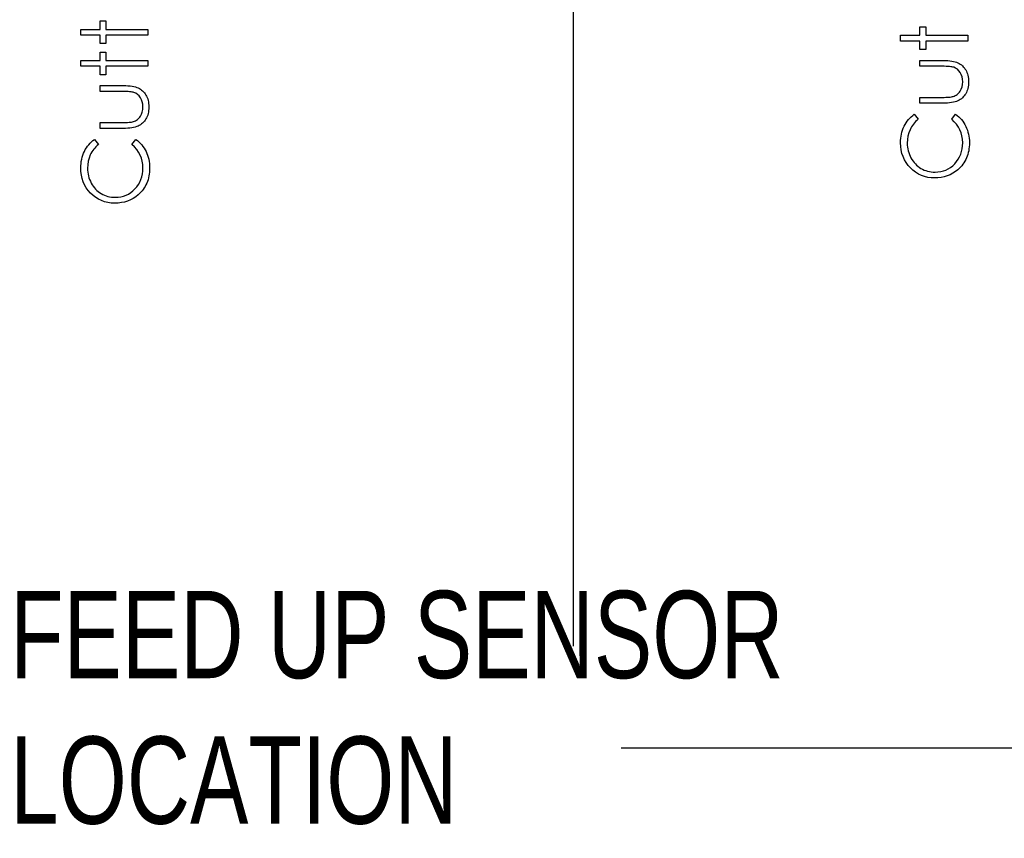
# Model space of a CAD drawing. Header units: inches. Extents: x 0.1 to 87.3, y 0.1 to 33.9.
# Tile 107 of 161: x 26.8 to 28.2, y 19.3 to 20.5. Entities that reach past the tile are written whole.
import ezdxf

# ---------------------------------------------------------------- set-up
doc = ezdxf.new("R2010")
doc.units = ezdxf.units.IN
doc.header["$MEASUREMENT"] = 0
doc.layers.add('BOARDER_2', color=5, linetype='Continuous', lineweight=35)
for name, color, linetype in [('DIMENSIONS', 171, 'Continuous'), ('NOTES', 5, 'Continuous'), ('STATION_LINES', 231, 'Continuous')]:
    doc.layers.add(name, color=color, linetype=linetype)
doc.styles.add('SLDTEXTSTYLE0', font='TXT', dxfattribs={"width": 0.75})
doc.dimstyles.new('SLDDIMSTYLE3', dxfattribs={"dimtxt": 0.125, "dimasz": 0.13, "dimexe": 0, "dimexo": 0.0625, "dimgap": 0.03125, "dimtad": 0, "dimtih": 1, "dimtoh": 1, "dimdec": 4, "dimlfac": 1.333333, "dimrnd": 1e-09, "dimzin": 12, "dimdsep": 46, "dimtxsty": 'SLDTEXTSTYLE0', "dimsah": 1, "dimcen": 0.09, "dimadec": 0, "dimazin": 3, "dimtfac": 1, "dimtdec": 4, "dimtofl": 0, "dimtmove": 0, "dimatfit": 3, "dimfxl": 0, "dimfrac": 2, "dimtolj": 1, "dimtzin": 12, "dimarcsym": 0})
doc.dimstyles.new('SLDDIMSTYLE4', dxfattribs={"dimtxt": 0.18, "dimasz": 0.13, "dimexe": 0, "dimexo": 0.0625, "dimgap": 0, "dimtad": 0, "dimtih": 1, "dimtoh": 1, "dimdec": 0, "dimrnd": 1e-09, "dimzin": 0, "dimdsep": 46, "dimtxsty": 'Standard', "dimsah": 1, "dimcen": 0.09, "dimadec": 0, "dimazin": 0, "dimtfac": 0.13, "dimtdec": 0, "dimtofl": 0, "dimtmove": 0, "dimatfit": 3, "dimfxl": 0, "dimfrac": 2, "dimtolj": 1, "dimtzin": 0, "dimarcsym": 0})
doc.dimstyles.new('SLDDIMSTYLE5', dxfattribs={"dimtxt": 0.18, "dimasz": 0.04, "dimexe": 0, "dimexo": 0.0625, "dimgap": 0, "dimtad": 0, "dimtih": 1, "dimtoh": 1, "dimdec": 0, "dimrnd": 1e-09, "dimzin": 0, "dimdsep": 46, "dimtxsty": 'Standard', "dimblk1": 'DOT', "dimblk2": 'DOT', "dimsah": 1, "dimcen": 0.09, "dimadec": 0, "dimazin": 0, "dimtfac": 0.04, "dimtdec": 0, "dimtofl": 0, "dimtmove": 0, "dimatfit": 3, "dimldrblk": 'DOT', "dimfxl": 0, "dimfrac": 2, "dimtolj": 1, "dimtzin": 0, "dimarcsym": 0})

# ---------------------------------------------------------------- blocks, each defined once
blk = doc.blocks.new('_D_6')
at = {"layer": 'DIMENSIONS'}
for p, q in [((1.8075, 22.5336), (1.8075, 18.1371)), ((31.7987, 22.2074), (31.7987, 18.1371)), ((1.8075, 18.2621), (17.0853, 18.2621)), ((31.7987, 18.2621), (17.7325, 18.2621))]:
    blk.add_line(p, q, dxfattribs=at)
for centre, start, end in [((17.3071, 18.2494), 153.4349, 206.5651), ((17.5106, 18.2494), 333.4349, 26.5651)]:
    blk.add_arc(centre, 0.2219, start, end, dxfattribs=at)
for points in [[(1.8075, 18.2621), (1.9375, 18.2421), (1.9375, 18.2821)], [(31.7987, 18.2621), (31.6687, 18.2821), (31.6687, 18.2421)]]:
    blk.add_solid(points, dxfattribs=at)
at = {"layer": 'DIMENSIONS', "insert": (17.1087, 18.3113), "char_height": 0.125, "attachment_point": 1, "style": 'SLDTEXTSTYLE0'}
blk.add_mtext('39.9883', dxfattribs=at)
blk = doc.blocks.new('_Dot')
at = {"color": 0, "linetype": 'ByBlock', "lineweight": -2}
blk.add_line((-0.5, 0), (-1, 0), dxfattribs=at)
at = {"color": 0, "linetype": 'ByBlock', "const_width": 0.5}
blk.add_lwpolyline([(-0.25, 0, 1), (0.25, 0, 1)], format="xyb", close=True, dxfattribs=at)

msp = doc.modelspace()

# ---------------------------------------------------------------- linework, layer by layer
at = {"color": 7, "linetype": 'Continuous', "flags": 128}
for points in [[(26.915825, 20.475216), (26.915825, 20.483629), (26.915825, 20.483629), (26.943469, 20.483629), (26.943469, 20.483629), (26.943469, 20.495649), (26.943469, 20.495649), (26.951883, 20.495649), (26.951883, 20.495649), (26.951883, 20.483629), (26.951883, 20.483629), (27.011979, 20.483629), (27.011979, 20.483629), (27.011979, 20.475216), (27.011979, 20.475216), (26.951883, 20.475216), (26.951883, 20.475216), (26.951883, 20.463197), (26.951883, 20.463197), (26.943469, 20.463197), (26.943469, 20.463197), (26.943469, 20.475216), (26.943469, 20.475216), (26.915825, 20.475216)], [(28.089577, 20.466802), (28.089575, 20.475216), (28.089575, 20.475216), (28.117219, 20.475216), (28.117219, 20.475216), (28.117219, 20.487235), (28.117219, 20.487235), (28.125633, 20.487235), (28.125633, 20.487235), (28.125633, 20.475216), (28.125633, 20.475216), (28.185729, 20.475216), (28.185729, 20.475216), (28.185729, 20.466802), (28.185729, 20.466802), (28.125633, 20.466802), (28.125633, 20.466802), (28.125633, 20.454783), (28.125633, 20.454783), (28.117219, 20.454783), (28.117219, 20.454783), (28.117219, 20.466802), (28.117219, 20.466802), (28.089575, 20.466802)], [(26.915825, 20.430745), (26.915825, 20.439158), (26.915825, 20.439158), (26.943469, 20.439158), (26.943469, 20.439158), (26.943469, 20.451177), (26.943469, 20.451177), (26.951883, 20.451177), (26.951883, 20.451177), (26.951883, 20.439158), (26.951883, 20.439158), (27.011979, 20.439158), (27.011979, 20.439158), (27.011979, 20.430745), (27.011979, 20.430745), (26.951883, 20.430745), (26.951883, 20.430745), (26.951883, 20.418725), (26.951883, 20.418725), (26.943469, 20.418725), (26.943469, 20.418725), (26.943469, 20.430745), (26.943469, 20.430745), (26.915825, 20.430745)], [(28.117221, 20.37786), (28.117219, 20.386274), (28.117219, 20.386274), (28.148995, 20.386274), (28.148995, 20.386274), (28.151793, 20.386292), (28.154348, 20.386349), (28.156695, 20.386461), (28.158817, 20.386612), (28.160695, 20.386799), (28.162367, 20.387025), (28.163794, 20.387288), (28.165015, 20.387607), (28.165015, 20.387607), (28.166536, 20.38817), (28.167982, 20.388828), (28.169334, 20.389616), (28.170611, 20.390499), (28.171813, 20.391513), (28.172921, 20.39264), (28.173954, 20.393861), (28.174893, 20.395213), (28.17647, 20.398161), (28.177616, 20.401392), (28.178292, 20.404885), (28.178517, 20.408641), (28.178517, 20.408641), (28.178292, 20.412397), (28.177635, 20.415852), (28.176527, 20.419007), (28.174987, 20.421862), (28.17309, 20.42436), (28.170893, 20.426444), (28.168433, 20.428116), (28.165691, 20.429355), (28.165691, 20.429355), (28.164564, 20.429674), (28.163174, 20.429956), (28.161503, 20.4302), (28.15955, 20.430407), (28.157315, 20.430557), (28.154817, 20.430651), (28.152038, 20.430726), (28.148995, 20.430745), (28.148995, 20.430745), (28.117219, 20.430745), (28.117219, 20.430745), (28.117219, 20.439158), (28.117219, 20.439158), (28.150573, 20.439158), (28.150573, 20.439158), (28.153972, 20.439102), (28.157165, 20.438952), (28.160151, 20.438689), (28.162911, 20.438313), (28.165447, 20.437844), (28.167757, 20.437261), (28.16986, 20.436567), (28.171757, 20.435778), (28.173484, 20.434876), (28.175118, 20.433881), (28.176658, 20.432754), (28.178104, 20.431552), (28.179438, 20.430219), (28.180696, 20.428792), (28.181842, 20.427252), (28.182893, 20.425599), (28.183832, 20.423852), (28.184659, 20.421993), (28.185353, 20.420021), (28.185917, 20.417956), (28.186368, 20.415758), (28.186687, 20.413467), (28.186875, 20.411082), (28.186931, 20.408565), (28.186931, 20.408565), (28.186875, 20.406068), (28.186687, 20.403664), (28.186368, 20.401373), (28.185917, 20.399175), (28.185353, 20.397091), (28.184659, 20.395119), (28.183832, 20.393241), (28.182893, 20.391476), (28.181842, 20.389823), (28.180677, 20.388264), (28.179438, 20.386818), (28.178086, 20.385485), (28.176621, 20.384264), (28.175062, 20.383156), (28.173409, 20.382142), (28.171663, 20.381241), (28.169747, 20.380452), (28.167606, 20.379757), (28.165221, 20.379175), (28.16263, 20.378705), (28.159794, 20.37833), (28.156751, 20.378067), (28.153465, 20.377916), (28.149953, 20.37786), (28.149953, 20.37786), (28.117219, 20.37786)], [(26.943471, 20.341802), (26.943469, 20.350216), (26.943469, 20.350216), (26.975245, 20.350216), (26.975245, 20.350216), (26.978043, 20.350235), (26.980598, 20.350291), (26.982945, 20.350404), (26.985067, 20.350554), (26.986945, 20.350742), (26.988617, 20.350967), (26.990044, 20.35123), (26.991265, 20.351549), (26.991265, 20.351549), (26.992786, 20.352113), (26.994232, 20.35277), (26.995584, 20.353559), (26.996861, 20.354441), (26.998063, 20.355456), (26.999171, 20.356582), (27.000204, 20.357803), (27.001143, 20.359155), (27.00272, 20.362104), (27.003866, 20.365334), (27.004542, 20.368827), (27.004767, 20.372583), (27.004767, 20.372583), (27.004542, 20.376339), (27.003885, 20.379794), (27.002777, 20.38295), (27.001237, 20.385804), (26.99934, 20.388302), (26.997143, 20.390386), (26.994683, 20.392058), (26.991941, 20.393297), (26.991941, 20.393297), (26.990814, 20.393617), (26.989424, 20.393898), (26.987753, 20.394142), (26.9858, 20.394349), (26.983565, 20.394499), (26.981067, 20.394593), (26.978288, 20.394668), (26.975245, 20.394687), (26.975245, 20.394687), (26.943469, 20.394687), (26.943469, 20.394687), (26.943469, 20.4031), (26.943469, 20.4031), (26.976823, 20.4031), (26.976823, 20.4031), (26.980222, 20.403044), (26.983415, 20.402894), (26.986401, 20.402631), (26.989161, 20.402255), (26.991697, 20.401786), (26.994007, 20.401204), (26.99611, 20.400509), (26.998007, 20.39972), (26.999734, 20.398819), (27.001368, 20.397823), (27.002908, 20.396696), (27.004354, 20.395495), (27.005688, 20.394161), (27.006946, 20.392734), (27.008092, 20.391194), (27.009143, 20.389541), (27.010082, 20.387795), (27.010909, 20.385936), (27.011603, 20.383964), (27.012167, 20.381898), (27.012618, 20.379701), (27.012937, 20.377409), (27.013125, 20.375024), (27.013181, 20.372508), (27.013181, 20.372508), (27.013125, 20.37001), (27.012937, 20.367606), (27.012618, 20.365315), (27.012167, 20.363118), (27.011603, 20.361033), (27.010909, 20.359061), (27.010082, 20.357183), (27.009143, 20.355418), (27.008092, 20.353765), (27.006927, 20.352207), (27.005688, 20.35076), (27.004336, 20.349427), (27.002871, 20.348206), (27.001312, 20.347098), (26.999659, 20.346084), (26.997913, 20.345183), (26.995997, 20.344394), (26.993856, 20.343699), (26.991471, 20.343117), (26.98888, 20.342648), (26.986044, 20.342272), (26.983001, 20.342009), (26.979715, 20.341859), (26.976203, 20.341802), (26.976203, 20.341802), (26.943469, 20.341802)], [(28.109183, 20.362235), (28.114816, 20.354873), (28.114816, 20.354873), (28.112956, 20.353277), (28.11121, 20.351606), (28.109576, 20.349859), (28.108055, 20.348037), (28.106665, 20.346122), (28.105369, 20.34415), (28.104205, 20.342084), (28.103153, 20.339943), (28.101425, 20.335474), (28.100186, 20.330797), (28.099435, 20.325914), (28.099191, 20.320806), (28.099191, 20.320806), (28.099266, 20.317989), (28.099529, 20.31521), (28.099942, 20.312487), (28.100524, 20.309839), (28.101275, 20.30721), (28.102177, 20.304655), (28.103266, 20.302158), (28.104505, 20.299698), (28.105895, 20.297331), (28.107397, 20.295115), (28.109013, 20.293031), (28.11074, 20.291078), (28.112581, 20.289256), (28.114534, 20.287584), (28.1166, 20.286044), (28.118778, 20.284636), (28.121051, 20.283378), (28.123398, 20.282307), (28.125821, 20.281387), (28.128318, 20.280636), (28.130873, 20.280054), (28.133483, 20.27964), (28.136187, 20.279378), (28.138948, 20.279302), (28.138948, 20.279302), (28.143098, 20.27949), (28.147061, 20.280054), (28.150854, 20.280974), (28.154479, 20.282288), (28.157916, 20.28396), (28.161184, 20.286026), (28.164282, 20.288448), (28.167193, 20.291247), (28.169841, 20.294326), (28.172151, 20.297613), (28.174085, 20.301087), (28.175682, 20.304749), (28.176921, 20.308618), (28.177804, 20.312675), (28.178348, 20.316938), (28.178517, 20.321389), (28.178517, 20.321389), (28.178273, 20.32629), (28.177541, 20.330985), (28.17632, 20.335474), (28.174611, 20.339774), (28.172414, 20.343849), (28.169728, 20.347737), (28.166555, 20.351399), (28.162892, 20.354873), (28.162892, 20.354873), (28.16847, 20.362235), (28.16847, 20.362235), (28.170743, 20.360432), (28.172902, 20.358517), (28.174912, 20.356507), (28.17679, 20.354385), (28.178536, 20.35215), (28.180151, 20.349803), (28.181635, 20.347343), (28.182987, 20.344788), (28.184189, 20.34214), (28.185241, 20.339417), (28.186123, 20.336619), (28.186856, 20.333727), (28.1874, 20.330779), (28.187814, 20.327736), (28.188058, 20.324637), (28.188133, 20.321445), (28.188133, 20.321445), (28.188077, 20.318421), (28.18787, 20.315473), (28.187551, 20.312618), (28.1871, 20.309839), (28.186537, 20.307134), (28.185823, 20.304524), (28.184997, 20.301989), (28.184039, 20.299529), (28.18295, 20.297143), (28.181729, 20.294852), (28.180377, 20.292636), (28.178912, 20.290495), (28.177316, 20.288448), (28.175588, 20.286476), (28.173729, 20.28458), (28.171738, 20.282777), (28.171738, 20.282777), (28.168188, 20.279997), (28.164451, 20.277575), (28.160545, 20.275528), (28.15647, 20.273856), (28.152188, 20.27256), (28.147737, 20.27164), (28.143117, 20.271077), (28.138309, 20.270889), (28.138309, 20.270889), (28.133258, 20.271114), (28.128412, 20.27179), (28.123774, 20.272917), (28.119342, 20.274495), (28.115116, 20.276504), (28.111078, 20.278983), (28.107266, 20.281894), (28.103641, 20.285274), (28.100336, 20.288993), (28.097482, 20.292918), (28.095078, 20.297087), (28.093087, 20.301482), (28.091547, 20.306102), (28.090458, 20.310947), (28.089801, 20.316036), (28.089575, 20.321332), (28.089575, 20.321332), (28.08965, 20.324562), (28.089894, 20.327717), (28.090308, 20.330779), (28.090871, 20.333765), (28.091585, 20.336675), (28.092467, 20.339511), (28.093519, 20.342272), (28.094721, 20.344939), (28.096073, 20.347512), (28.097557, 20.349972), (28.099172, 20.352319), (28.100918, 20.354535), (28.102796, 20.356639), (28.104787, 20.358629), (28.106928, 20.360489), (28.109182, 20.362235)], [(26.935432, 20.326177), (26.941066, 20.318816), (26.941066, 20.318816), (26.939206, 20.317219), (26.93746, 20.315548), (26.935826, 20.313801), (26.934305, 20.31198), (26.932915, 20.310064), (26.931619, 20.308092), (26.930455, 20.306026), (26.929403, 20.303885), (26.927675, 20.299416), (26.926436, 20.29474), (26.925685, 20.289857), (26.925441, 20.284749), (26.925441, 20.284749), (26.925516, 20.281932), (26.925779, 20.279152), (26.926192, 20.276429), (26.926774, 20.273781), (26.927525, 20.271152), (26.928427, 20.268598), (26.929516, 20.2661), (26.930755, 20.26364), (26.932145, 20.261274), (26.933647, 20.259058), (26.935263, 20.256973), (26.93699, 20.25502), (26.938831, 20.253198), (26.940784, 20.251527), (26.94285, 20.249987), (26.945028, 20.248578), (26.947301, 20.24732), (26.949648, 20.24625), (26.952071, 20.245329), (26.954568, 20.244578), (26.957123, 20.243996), (26.959733, 20.243583), (26.962437, 20.24332), (26.965198, 20.243245), (26.965198, 20.243245), (26.969348, 20.243433), (26.973311, 20.243996), (26.977104, 20.244916), (26.980729, 20.246231), (26.984166, 20.247902), (26.987434, 20.249968), (26.990532, 20.252391), (26.993443, 20.255189), (26.996091, 20.258269), (26.998401, 20.261555), (27.000335, 20.26503), (27.001932, 20.268692), (27.003171, 20.27256), (27.004054, 20.276617), (27.004598, 20.28088), (27.004767, 20.285331), (27.004767, 20.285331), (27.004523, 20.290232), (27.003791, 20.294927), (27.00257, 20.299416), (27.000861, 20.303716), (26.998664, 20.307792), (26.995978, 20.311679), (26.992805, 20.315341), (26.989142, 20.318816), (26.989142, 20.318816), (26.99472, 20.326177), (26.99472, 20.326177), (26.996993, 20.324375), (26.999152, 20.322459), (27.001162, 20.32045), (27.00304, 20.318327), (27.004786, 20.316093), (27.006401, 20.313745), (27.007885, 20.311285), (27.009237, 20.308731), (27.010439, 20.306083), (27.011491, 20.30336), (27.012373, 20.300561), (27.013106, 20.297669), (27.01365, 20.294721), (27.014064, 20.291678), (27.014308, 20.28858), (27.014383, 20.285387), (27.014383, 20.285387), (27.014327, 20.282364), (27.01412, 20.279415), (27.013801, 20.276561), (27.01335, 20.273781), (27.012787, 20.271077), (27.012073, 20.268466), (27.011247, 20.265931), (27.010289, 20.263471), (27.0092, 20.261086), (27.007979, 20.258795), (27.006627, 20.256579), (27.005162, 20.254438), (27.003566, 20.252391), (27.001838, 20.250419), (26.999979, 20.248522), (26.997988, 20.246719), (26.997988, 20.246719), (26.994438, 20.24394), (26.990701, 20.241517), (26.986795, 20.23947), (26.98272, 20.237799), (26.978438, 20.236503), (26.973987, 20.235582), (26.969367, 20.235019), (26.964559, 20.234831), (26.964559, 20.234831), (26.959508, 20.235057), (26.954662, 20.235733), (26.950024, 20.23686), (26.945592, 20.238437), (26.941366, 20.240446), (26.937328, 20.242925), (26.933516, 20.245836), (26.929891, 20.249217), (26.926586, 20.252935), (26.923732, 20.25686), (26.921328, 20.261029), (26.919337, 20.265424), (26.917797, 20.270044), (26.916708, 20.274889), (26.916051, 20.279978), (26.915825, 20.285274), (26.915825, 20.285274), (26.9159, 20.288505), (26.916144, 20.29166), (26.916558, 20.294721), (26.917121, 20.297707), (26.917835, 20.300618), (26.918717, 20.303454), (26.919769, 20.306214), (26.920971, 20.308881), (26.922323, 20.311454), (26.923807, 20.313914), (26.925422, 20.316262), (26.927168, 20.318478), (26.929046, 20.320581), (26.931037, 20.322572), (26.933178, 20.324431), (26.935432, 20.326177)]]:
    msp.add_lwpolyline(points, dxfattribs=at)
at = {"layer": 'STATION_LINES'}
msp.add_line((27.621185, 19.600705), (27.621185, 22.614639), dxfattribs=at)

# ---------------------------------------------------------------- texts
at = {"layer": 'NOTES', "insert": (26.814494, 19.679936), "char_height": 0.125, "attachment_point": 1, "style": 'SLDTEXTSTYLE0'}
msp.add_mtext('FEED UP SENSOR^JLOCATION', dxfattribs=at)

# ---------------------------------------------------------------- dimensions: what is measured, and where the dimension line sits
at = {"layer": 'DIMENSIONS'}
dim = msp.add_linear_dim(base=(1.807477, 18.262123), p1=(31.798685, 22.257365), p2=(1.807477, 22.583647), text='(<>)', dimstyle='SLDDIMSTYLE3', dxfattribs=at)
dim.commit()
dim.dimension.update_dxf_attribs({"geometry": '_D_6', "text_midpoint": (17.408862, 18.262123), "dimtype": 160})

# ---------------------------------------------------------------- leaders
at = {"layer": 'BOARDER_2'}
msp.add_leader([(27.532934, 22.794136), (25.361206, 18.800703), (25.111206, 18.800703)], dimstyle='SLDDIMSTYLE5', dxfattribs=at)
at = {"layer": 'NOTES'}
msp.add_leader([(30.296188, 22.336664), (28.390764, 19.454578), (27.689549, 19.454578)], dimstyle='SLDDIMSTYLE4', dxfattribs=at)

doc.saveas('drawing.dxf')
